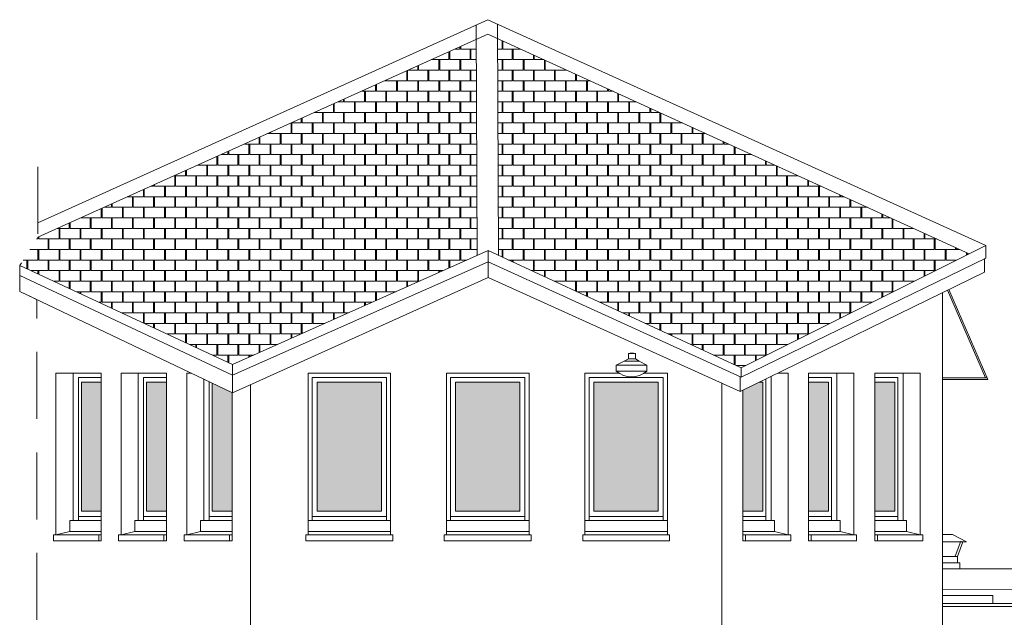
# Model space of a CAD drawing. Extents: x 1304067 to 1304684, y 94 to 123.
# Tile 45 of 57: x 1304476 to 1304486, y 105 to 111. Entities that reach past the tile are written whole.
import ezdxf

# ---------------------------------------------------------------- set-up
doc = ezdxf.new("R2010")
doc.units = 0
doc.header["$LTSCALE"] = 0.1
doc.linetypes.add('CACHE', pattern=[9.525, 6.35, -3.175])
for name, color, linetype, lineweight in [('_Fenêtres', 39, 'Continuous', 9), ('_Fenêtres_Habillage', 7, 'Continuous', 9), ('_Toiture', 250, 'Continuous', 9), ('Bâti_Ligne', 7, 'Continuous', 9), ('Equipement façade', 251, 'Continuous', 9)]:
    doc.layers.add(name, color=color, linetype=linetype, lineweight=lineweight)
doc.layers.add('_Toiture_Habillage', color=7, linetype='Continuous', lineweight=9, true_color=0xa84e24)
pattern_1 = [(90, (0, 0), (-0.2, 0.2), [0.1, -0.1]), (90, (0.008, 0), (-0.2, 0.2), [0.1, -0.1]), (0, (0, 0.1), (0.2, 0.2), [0.096, -0.104]), (0, (0.104, 0.1), (0.2, 0.2), [0.096, -0.104]), (90, (0.096, 0.1), (-0.2, 0.2), [0.1, -0.1]), (90, (0.104, 0.1), (-0.2, 0.2), [0.1, -0.1]), (0, (0.008, 0), (0.2, 0.2), [0.192, -0.008])]

msp = doc.modelspace()

# ---------------------------------------------------------------- hatches: boundary and pattern name
at = {"layer": '_Fenêtres_Habillage'}
h = msp.add_hatch(color=155, dxfattribs=at)
h.dxf.hatch_style = 1
h.set_gradient(color1=(76, 114, 153), name='CYLINDER')
h.paths.add_polyline_path([(1304477.0124, 107.442), (1304477.2009, 107.442), (1304477.2009, 106.2215), (1304477.0124, 106.2215)])
h = msp.add_hatch(color=155, dxfattribs=at)
h.dxf.hatch_style = 1
h.set_gradient(color1=(76, 114, 153), name='CYLINDER')
h.paths.add_polyline_path([(1304477.63, 107.442), (1304477.8184, 107.442), (1304477.8184, 106.2215), (1304477.63, 106.2215)])
h = msp.add_hatch(color=155, dxfattribs=at)
h.dxf.hatch_style = 1
h.set_gradient(color1=(76, 114, 153), name='CYLINDER')
h.paths.add_polyline_path([(1304478.4409, 107.3453), (1304478.2524, 107.4349), (1304478.2524, 106.2215), (1304478.4409, 106.2215)])
h = msp.add_hatch(color=155, dxfattribs=at)
h.dxf.hatch_style = 1
h.set_gradient(color1=(76, 114, 153), name='CYLINDER')
h.paths.add_polyline_path([(1304479.8573, 107.442), (1304479.2467, 107.442), (1304479.2467, 106.2215), (1304479.8573, 106.2215)])
h = msp.add_hatch(color=155, dxfattribs=at)
h.dxf.hatch_style = 1
h.set_gradient(color1=(76, 114, 153), name='CYLINDER')
h.paths.add_polyline_path([(1304481.1688, 107.442), (1304480.5582, 107.442), (1304480.5582, 106.2215), (1304481.1688, 106.2215)])
h = msp.add_hatch(color=155, dxfattribs=at)
h.dxf.hatch_style = 1
h.set_gradient(color1=(76, 114, 153), name='CYLINDER')
h.paths.add_polyline_path([(1304482.4802, 107.442), (1304481.8696, 107.442), (1304481.8696, 106.2215), (1304482.4802, 106.2215)])
h = msp.add_hatch(color=155, dxfattribs=at)
h.dxf.hatch_style = 1
h.set_gradient(color1=(76, 114, 153), name='CYLINDER')
h.paths.add_polyline_path([(1304483.436, 107.442), (1304483.282, 107.3668), (1304483.282, 106.2215), (1304483.4704, 106.2215), (1304483.4704, 107.442)])
h = msp.add_hatch(color=155, dxfattribs=at)
h.dxf.hatch_style = 1
h.set_gradient(color1=(76, 114, 153), name='CYLINDER')
h.paths.add_polyline_path([(1304484.0929, 107.442), (1304483.9044, 107.442), (1304483.9044, 106.2215), (1304484.0929, 106.2215)])
h = msp.add_hatch(color=155, dxfattribs=at)
h.dxf.hatch_style = 1
h.set_gradient(color1=(76, 114, 153), name='CYLINDER')
h.paths.add_polyline_path([(1304484.7224, 107.442), (1304484.5339, 107.442), (1304484.5339, 106.2215), (1304484.7224, 106.2215)])
at = {"layer": '_Toiture_Habillage'}
h = msp.add_hatch(dxfattribs=at)
h.set_pattern_fill('G_TUILE_6', color=256, scale=0.2)
h.set_pattern_definition(pattern_1)
h.paths.add_polyline_path([(1304480.7555, 110.6913), (1304476.5982, 108.8168), (1304476.4272, 108.5501), (1304478.4453, 107.611), (1304480.7639, 108.6439)])
h = msp.add_hatch(dxfattribs=at)
h.set_pattern_fill('G_TUILE_6', color=256, scale=0.2)
h.set_pattern_definition(pattern_1)
h.paths.add_polyline_path([(1304480.9563, 110.7), (1304480.9647, 108.645), (1304483.2653, 107.5796), (1304485.4273, 108.6597)])

# ---------------------------------------------------------------- linework, layer by layer
at = {"layer": '_Fenêtres', "flags": 128}
for points in [[(1304477.2009, 107.488), (1304476.9842, 107.488), (1304476.9842, 106.1325)], [(1304477.2009, 106.2215), (1304477.0124, 106.2215), (1304477.0124, 107.442), (1304477.2009, 107.442)], [(1304477.8184, 107.488), (1304477.6017, 107.488), (1304477.6017, 106.1325)], [(1304477.8184, 106.2215), (1304477.63, 106.2215), (1304477.63, 107.442), (1304477.8184, 107.442)], [(1304478.2242, 107.4484), (1304478.2242, 106.1325)], [(1304478.4409, 106.2215), (1304478.2524, 106.2215), (1304478.2524, 107.4349)], [(1304476.9842, 106.1715), (1304477.2009, 106.1715)], [(1304477.6017, 106.1715), (1304477.8184, 106.1715)], [(1304478.2242, 106.1715), (1304478.4409, 106.1715)]]:
    msp.add_lwpolyline(points, dxfattribs=at)
at = {"layer": '_Fenêtres'}
for points in [[(1304479.2007, 106.1325), (1304479.2007, 107.488), (1304479.9033, 107.488), (1304479.9033, 106.1325)], [(1304480.5121, 106.1325), (1304480.5121, 107.488), (1304481.2148, 107.488), (1304481.2148, 106.1325)], [(1304481.8236, 106.1325), (1304481.8236, 107.488), (1304482.5262, 107.488), (1304482.5262, 106.1325)], [(1304479.9033, 106.1715), (1304479.2007, 106.1715)], [(1304481.2148, 106.1715), (1304480.5121, 106.1715)], [(1304482.5262, 106.1715), (1304481.8236, 106.1715)]]:
    msp.add_lwpolyline(points, dxfattribs=at)
for points in [[(1304479.8573, 106.2215), (1304479.2467, 106.2215), (1304479.2467, 107.442), (1304479.8573, 107.442)], [(1304481.1688, 106.2215), (1304480.5582, 106.2215), (1304480.5582, 107.442), (1304481.1688, 107.442)], [(1304482.4802, 106.2215), (1304481.8696, 106.2215), (1304481.8696, 107.442), (1304482.4802, 107.442)]]:
    msp.add_lwpolyline(points, close=True, dxfattribs=at)
at = {"layer": '_Fenêtres', "elevation": 0, "flags": 128}
for points in [[(1304483.282, 106.2215), (1304483.4704, 106.2215), (1304483.4704, 107.442), (1304483.436, 107.442)], [(1304483.4987, 107.4726), (1304483.4987, 106.1325)], [(1304483.9044, 107.488), (1304484.1212, 107.488), (1304484.1212, 106.1325)], [(1304483.9044, 106.2215), (1304484.0929, 106.2215), (1304484.0929, 107.442), (1304483.9044, 107.442)], [(1304484.5339, 107.488), (1304484.7506, 107.488), (1304484.7506, 106.1325)], [(1304484.5339, 106.2215), (1304484.7224, 106.2215), (1304484.7224, 107.442), (1304484.5339, 107.442)], [(1304483.4987, 106.1715), (1304483.282, 106.1715)], [(1304484.1212, 106.1715), (1304483.9044, 106.1715)], [(1304484.7506, 106.1715), (1304484.5339, 106.1715)]]:
    msp.add_lwpolyline(points, dxfattribs=at)
at = {"layer": '_Toiture', "elevation": 0, "flags": 128}
for points in [[(1304476.5982, 108.954), (1304480.866, 110.8784), (1304485.5847, 108.7383)], [(1304476.5982, 108.8168), (1304480.866, 110.7411), (1304485.4273, 108.6597)], [(1304483.2653, 107.5796), (1304483.2653, 107.5796), (1304480.8675, 108.69), (1304478.4453, 107.611), (1304478.4453, 107.5096)], [(1304480.8675, 108.69), (1304480.8675, 108.5829)], [(1304478.4453, 107.611), (1304476.4272, 108.5501)], [(1304483.2653, 107.4906), (1304480.8675, 108.5829), (1304478.4453, 107.5096)], [(1304480.8675, 108.4355), (1304480.8675, 108.5829)], [(1304478.4453, 107.5096), (1304476.4272, 108.4551)], [(1304478.4453, 107.3432), (1304480.8675, 108.4355), (1304483.255, 107.3536)], [(1304478.4453, 107.3432), (1304476.4272, 108.303)], [(1304485.1753, 107.4692), (1304485.6026, 107.4692), (1304485.2351, 108.32)], [(1304478.4453, 107.3432), (1304478.4453, 107.5096)], [(1304483.255, 107.3536), (1304483.255, 107.4959)], [(1304485.1753, 107.4828), (1304485.5967, 107.4828)]]:
    msp.add_lwpolyline(points, dxfattribs=at)
at = {"layer": '_Toiture', "flags": 128}
for points in [[(1304480.7639, 108.6439), (1304480.755, 110.8283)], [(1304480.9647, 108.6454), (1304480.9557, 110.8375)], [(1304483.2653, 107.5796), (1304485.5847, 108.7383)], [(1304483.2653, 107.4906), (1304485.5847, 108.6199), (1304485.5847, 108.7383)], [(1304485.5719, 108.6136), (1304485.5719, 108.4843)], [(1304483.255, 107.3536), (1304485.5719, 108.4843)], [(1304485.2229, 108.314), (1304485.5819, 107.4828)], [(1304483.2653, 107.5796), (1304483.2653, 107.4906)]]:
    msp.add_lwpolyline(points, dxfattribs=at)
at = {"layer": 'Bâti_Ligne', "linetype": 'CACHE', "elevation": 0, "flags": 128}
msp.add_lwpolyline([(1304476.5982, 109.4827), (1304476.5982, 108.8168), (1304476.4272, 108.5501), (1304476.4272, 108.4551), (1304476.4272, 108.303), (1304476.5884, 108.2268), (1304476.5884, 100.5499)], dxfattribs=at)
at = {"layer": 'Bâti_Ligne', "linetype": 'Continuous', "elevation": 0, "flags": 128}
msp.add_lwpolyline([(1304485.1753, 108.2909), (1304485.1753, 101.8679)], dxfattribs=at)
at = {"layer": 'Bâti_Ligne', "elevation": 0}
for points in [[(1304477.2009, 105.9965), (1304476.7708, 105.9965), (1304476.7708, 107.528), (1304477.2009, 107.528)], [(1304477.8184, 105.9965), (1304477.3884, 105.9965), (1304477.3884, 107.528), (1304477.8184, 107.528)]]:
    msp.add_lwpolyline(points, close=True, dxfattribs=at)
at = {"layer": 'Bâti_Ligne', "elevation": 0, "flags": 128}
for points in [[(1304476.9337, 107.528), (1304476.9337, 106.1325)], [(1304477.5513, 107.528), (1304477.5513, 106.1325)], [(1304478.1738, 107.4724), (1304478.1738, 106.1325)], [(1304483.282, 106.0285), (1304483.5815, 106.0285), (1304483.5815, 106.1325), (1304483.282, 106.1325)], [(1304483.9044, 106.0285), (1304484.2039, 106.0285), (1304484.2039, 106.1325), (1304483.9044, 106.1325)], [(1304484.5339, 106.0285), (1304484.8334, 106.0285), (1304484.8334, 106.1325), (1304484.5339, 106.1325)], [(1304476.7708, 105.9965), (1304476.9014, 106.0285)], [(1304477.3884, 105.9965), (1304477.519, 106.0285)], [(1304478.0109, 105.9965), (1304478.1414, 106.0285)], [(1304477.1765, 105.9965), (1304477.1765, 105.9386)], [(1304477.7941, 105.9965), (1304477.7941, 105.9386)], [(1304478.4166, 105.9965), (1304478.4166, 105.9386)]]:
    msp.add_lwpolyline(points, dxfattribs=at)
at = {"layer": 'Bâti_Ligne', "elevation": 0}
msp.add_lwpolyline([(1304478.4409, 107.3453), (1304478.4409, 105.9965), (1304478.0109, 105.9965), (1304478.0109, 107.528), (1304478.0568, 107.528)], dxfattribs=at)
at = {"layer": 'Bâti_Ligne'}
for points in [[(1304479.1607, 107.528), (1304479.9433, 107.528), (1304479.9433, 105.9965), (1304479.1607, 105.9965)], [(1304480.4722, 107.528), (1304481.2548, 107.528), (1304481.2548, 105.9965), (1304480.4722, 105.9965)], [(1304483.9044, 105.9965), (1304484.3345, 105.9965), (1304484.3345, 107.528), (1304483.9044, 107.528)], [(1304484.5339, 105.9965), (1304484.964, 105.9965), (1304484.964, 107.528), (1304484.5339, 107.528)]]:
    msp.add_lwpolyline(points, close=True, dxfattribs=at)
for points in [[(1304482.345, 107.528), (1304482.5662, 107.528), (1304482.5662, 105.9965), (1304481.7836, 105.9965), (1304481.7836, 107.528), (1304482.1093, 107.528)], [(1304483.282, 107.3668), (1304483.282, 105.9965), (1304483.712, 105.9965), (1304483.712, 107.528), (1304483.6122, 107.528)]]:
    msp.add_lwpolyline(points, dxfattribs=at)
at = {"layer": 'Bâti_Ligne', "flags": 128}
for points in [[(1304484.1716, 107.528), (1304484.1716, 106.1325)], [(1304484.8011, 107.528), (1304484.8011, 106.1325)], [(1304478.6155, 107.4205), (1304478.6155, 101.7686)], [(1304483.0834, 107.4314), (1304483.0834, 101.8026)], [(1304483.5491, 107.4972), (1304483.5491, 106.1325)], [(1304477.2009, 106.0285), (1304476.9014, 106.0285), (1304476.9014, 106.1325), (1304477.2009, 106.1325)], [(1304477.8184, 106.0285), (1304477.519, 106.0285), (1304477.519, 106.1325), (1304477.8184, 106.1325)], [(1304478.4409, 106.0285), (1304478.1414, 106.0285), (1304478.1414, 106.1325), (1304478.4409, 106.1325)], [(1304479.1607, 106.1325), (1304479.9433, 106.1325)], [(1304480.4722, 106.1325), (1304481.2548, 106.1325)], [(1304481.7836, 106.1325), (1304482.5662, 106.1325)], [(1304479.1607, 106.0285), (1304479.9433, 106.0285)], [(1304480.4722, 106.0285), (1304481.2548, 106.0285)], [(1304481.7836, 106.0285), (1304482.5662, 106.0285)], [(1304483.712, 105.9965), (1304483.5815, 106.0285)], [(1304484.3345, 105.9965), (1304484.2039, 106.0285)], [(1304484.964, 105.9965), (1304484.8334, 106.0285)], [(1304483.3063, 105.9965), (1304483.3063, 105.9386)], [(1304483.9288, 105.9965), (1304483.9288, 105.9386)], [(1304484.5583, 105.9965), (1304484.5583, 105.9386)]]:
    msp.add_lwpolyline(points, dxfattribs=at)
for points in [[(1304477.2009, 105.9965), (1304476.7465, 105.9965), (1304476.7465, 105.9386), (1304477.2009, 105.9386)], [(1304477.8184, 105.9965), (1304477.3641, 105.9965), (1304477.3641, 105.9386), (1304477.8184, 105.9386)], [(1304478.4409, 105.9965), (1304477.9865, 105.9965), (1304477.9865, 105.9386), (1304478.4409, 105.9386)], [(1304479.9633, 105.9965), (1304479.1407, 105.9965), (1304479.1407, 105.9386), (1304479.9633, 105.9386)], [(1304481.2748, 105.9965), (1304480.4522, 105.9965), (1304480.4522, 105.9386), (1304481.2748, 105.9386)], [(1304482.5862, 105.9965), (1304481.7636, 105.9965), (1304481.7636, 105.9386), (1304482.5862, 105.9386)]]:
    msp.add_lwpolyline(points, close=True, dxfattribs=at)
at = {"layer": 'Bâti_Ligne', "elevation": 0, "flags": 128}
for points in [[(1304483.282, 105.9965), (1304483.7363, 105.9965), (1304483.7363, 105.9386), (1304483.282, 105.9386)], [(1304483.9044, 105.9965), (1304484.3588, 105.9965), (1304484.3588, 105.9386), (1304483.9044, 105.9386)], [(1304484.5339, 105.9965), (1304484.9883, 105.9965), (1304484.9883, 105.9386), (1304484.5339, 105.9386)]]:
    msp.add_lwpolyline(points, close=True, dxfattribs=at)
at = {"layer": 'Bâti_Ligne', "linetype": 'Continuous', "elevation": 0, "flags": 128}
msp.add_lwpolyline([(1304485.1753, 105.346), (1304491.567, 105.346, -0.622187), (1304491.567, 105.3179), (1304485.1753, 105.3179)], format="xyb", dxfattribs=at)
at = {"layer": 'Equipement façade', "flags": 128}
msp.add_lwpolyline([(1304482.1967, 107.7155, -0.093538), (1304482.2629, 107.7155, 5.763469)], format="xyb", dxfattribs=at)
at = {"layer": 'Equipement façade', "elevation": 0, "flags": 128}
for points in [[(1304482.1967, 107.7155), (1304482.2629, 107.7155), (1304482.2629, 107.6632), (1304482.1967, 107.6632)], [(1304482.0824, 107.6029), (1304482.3719, 107.6029), (1304482.3719, 107.5483), (1304482.0824, 107.5483)]]:
    msp.add_lwpolyline(points, close=True, dxfattribs=at)
for points in [[(1304482.0824, 107.6029), (1304482.1571, 107.6415), (1304482.2996, 107.6415), (1304482.3719, 107.6029)], [(1304482.2629, 107.6632), (1304482.2996, 107.6415)]]:
    msp.add_lwpolyline(points, dxfattribs=at)
at = {"layer": 'Equipement façade', "flags": 128}
msp.add_lwpolyline([(1304482.1967, 107.6632), (1304482.1571, 107.6415)], dxfattribs=at)
at = {"layer": 'Equipement façade', "elevation": 0, "flags": 128}
msp.add_lwpolyline([(1304482.0824, 107.5483, 0.378321), (1304482.3719, 107.5483, 8.888357)], format="xyb", dxfattribs=at)
at = {"layer": 'Equipement façade', "elevation": 0}
for points in [[(1304485.1753, 106.0004), (1304485.2703, 106.0004), (1304485.4012, 105.9296), (1304485.1753, 105.9296)], [(1304485.3473, 105.9371), (1304485.295, 105.7935), (1304485.295, 105.7896)], [(1304485.3677, 105.9296), (1304485.3167, 105.7896), (1304485.3167, 105.7303)], [(1304485.3167, 105.7896), (1304485.1753, 105.7896)], [(1304485.3388, 105.6728), (1304485.3388, 105.7303), (1304485.1753, 105.7303)], [(1304485.6503, 105.346), (1304485.6503, 105.4213), (1304485.1753, 105.4213)]]:
    msp.add_lwpolyline(points, dxfattribs=at)
for points in [[(1304486.9097, 105.346), (1304486.8928, 105.4648, 0.338628), (1304486.681, 105.6728), (1304485.1753, 105.6728)], [(1304486.7136, 105.346), (1304486.7005, 105.4374, 0.338628), (1304486.6572, 105.48), (1304485.1753, 105.4786)]]:
    msp.add_lwpolyline(points, format="xyb", dxfattribs=at)

doc.saveas('drawing.dxf')
